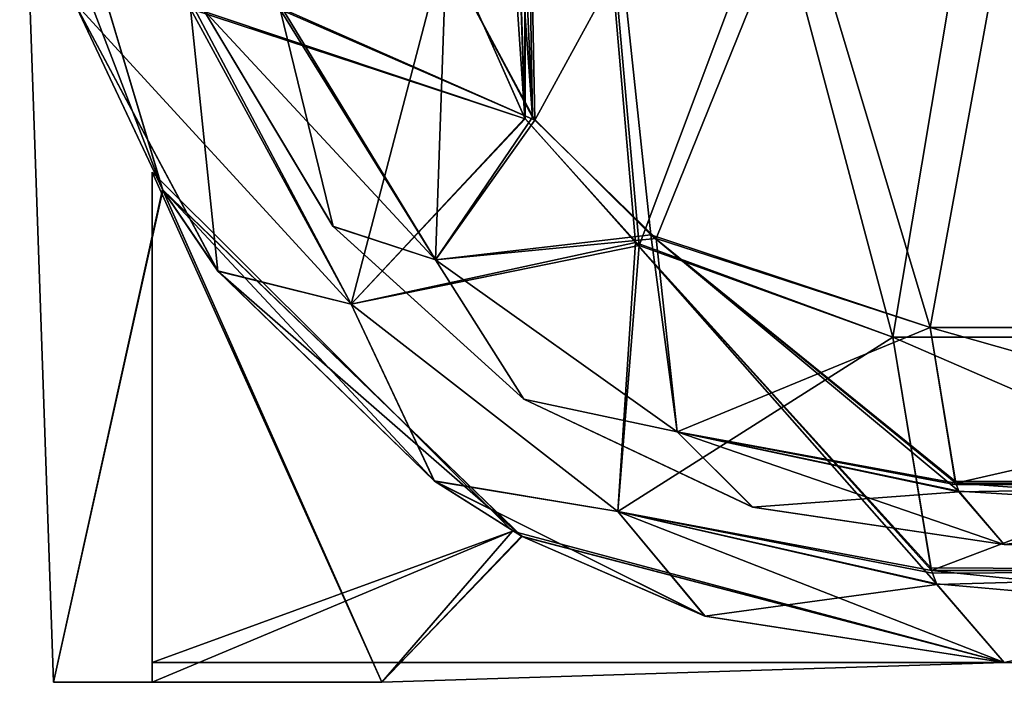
# Model space of a CAD drawing. Header units: millimetres. Extents: x -360 to 362, y 0 to 398.
# Tile 1 of 256: x -327 to -312, y 0 to 10. Entities that reach past the tile are written whole.
import ezdxf

# ---------------------------------------------------------------- set-up
doc = ezdxf.new("R2010")
doc.units = ezdxf.units.MM
doc.header["$LTSCALE"] = 33.374815
for name, color, linetype in [('1947', 7, 'CONTINUOUS'), ('1948', 7, 'CONTINUOUS'), ('1949', 7, 'CONTINUOUS'), ('1951', 7, 'CONTINUOUS'), ('1966', 7, 'CONTINUOUS'), ('1967', 7, 'CONTINUOUS'), ('1968', 7, 'CONTINUOUS'), ('2064', 7, 'CONTINUOUS'), ('2109', 7, 'CONTINUOUS'), ('2110', 7, 'CONTINUOUS'), ('2111', 7, 'CONTINUOUS'), ('2112', 7, 'CONTINUOUS'), ('2113', 7, 'CONTINUOUS'), ('2114', 7, 'CONTINUOUS'), ('2115', 7, 'CONTINUOUS'), ('2116', 7, 'CONTINUOUS'), ('2117', 7, 'CONTINUOUS'), ('2118', 7, 'CONTINUOUS'), ('2142', 7, 'CONTINUOUS'), ('2143', 7, 'CONTINUOUS'), ('2144', 7, 'CONTINUOUS'), ('2209', 7, 'CONTINUOUS'), ('2210', 7, 'CONTINUOUS'), ('2224', 7, 'CONTINUOUS'), ('2253', 7, 'CONTINUOUS'), ('2254', 7, 'CONTINUOUS'), ('2255', 7, 'CONTINUOUS'), ('2256', 7, 'CONTINUOUS'), ('2257', 7, 'CONTINUOUS'), ('2258', 7, 'CONTINUOUS'), ('2259', 7, 'CONTINUOUS'), ('2260', 7, 'CONTINUOUS'), ('2261', 7, 'CONTINUOUS'), ('2262', 7, 'CONTINUOUS'), ('2263', 7, 'CONTINUOUS'), ('2264', 7, 'CONTINUOUS'), ('2265', 7, 'CONTINUOUS'), ('2266', 7, 'CONTINUOUS'), ('2267', 7, 'CONTINUOUS'), ('2268', 7, 'CONTINUOUS'), ('2269', 7, 'CONTINUOUS'), ('2270', 7, 'CONTINUOUS')]:
    doc.layers.add(name, color=color, linetype=linetype)

msp = doc.modelspace()

# ---------------------------------------------------------------- linework, layer by layer
at = {"layer": '1947', "linetype": 'Continuous'}
for points in [[(-324.251, 9.942, -61.057), (-322.28, 6.646, -61.43), (-324.251, 9.942, -285.943), (-324.251, 9.942, -61.057)], [(-324.251, 9.942, -285.943), (-322.28, 6.646, -61.43), (-322.278, 6.644, -285.57), (-324.251, 9.942, -285.943)], [(-322.28, 6.646, -61.43), (-319.375, 4.013, -61.588), (-322.278, 6.644, -285.57), (-322.28, 6.646, -61.43)], [(-322.278, 6.644, -285.57), (-319.375, 4.013, -61.588), (-319.373, 4.011, -285.412), (-322.278, 6.644, -285.57)], [(-319.375, 4.013, -61.588), (-315.891, 2.369, -61.408), (-319.373, 4.011, -285.412), (-319.375, 4.013, -61.588)], [(-319.373, 4.011, -285.412), (-315.891, 2.369, -61.408), (-315.89, 2.368, -285.592), (-319.373, 4.011, -285.412)], [(-315.891, 2.369, -61.408), (-312.059, 1.8, -60.812), (-315.89, 2.368, -285.592), (-315.891, 2.369, -61.408)], [(-312.059, 1.8, -60.812), (-312.059, 1.8, -286.188), (-315.89, 2.368, -285.592), (-312.059, 1.8, -60.812)]]:
    msp.add_3dface(points, dxfattribs=at)
at = {"layer": '1948', "linetype": 'Continuous'}
for points in [[(-323.05, 9.958, -58.322), (-320.557, 10.78, -57.118), (-319.208, 8.263, -57.526), (-323.05, 9.958, -58.322)], [(-324.251, 9.942, -61.057), (-323.084, 9.95, -58.357), (-320.717, 6.137, -59.104), (-324.251, 9.942, -61.057)], [(-322.28, 6.646, -61.43), (-324.251, 9.942, -61.057), (-320.717, 6.137, -59.104), (-322.28, 6.646, -61.43)], [(-323.084, 9.95, -58.357), (-323.05, 9.958, -58.322), (-319.208, 8.263, -57.526), (-323.084, 9.95, -58.357)], [(-320.717, 6.137, -59.104), (-323.084, 9.95, -58.357), (-319.208, 8.263, -57.526), (-320.717, 6.137, -59.104)], [(-317.361, 6.461, -57.678), (-320.717, 6.137, -59.104), (-319.208, 8.263, -57.526), (-317.361, 6.461, -57.678)], [(-319.375, 4.013, -61.588), (-322.28, 6.646, -61.43), (-320.717, 6.137, -59.104), (-319.375, 4.013, -61.588)], [(-317.041, 3.515, -59.286), (-320.717, 6.137, -59.104), (-317.361, 6.461, -57.678), (-317.041, 3.515, -59.286)], [(-313.189, 5.105, -57.039), (-317.041, 3.515, -59.286), (-317.361, 6.461, -57.678), (-313.189, 5.105, -57.039)], [(-317.041, 3.515, -59.286), (-319.375, 4.013, -61.588), (-320.717, 6.137, -59.104), (-317.041, 3.515, -59.286)], [(-312.797, 2.735, -58.35), (-317.041, 3.515, -59.286), (-313.189, 5.105, -57.039), (-312.797, 2.735, -58.35)], [(-315.891, 2.369, -61.408), (-319.375, 4.013, -61.588), (-317.041, 3.515, -59.286), (-315.891, 2.369, -61.408)], [(-312.749, 2.604, -58.508), (-315.891, 2.369, -61.408), (-317.041, 3.515, -59.286), (-312.749, 2.604, -58.508)], [(-312.749, 2.604, -58.508), (-317.041, 3.515, -59.286), (-312.787, 2.708, -58.381), (-312.749, 2.604, -58.508)], [(-312.787, 2.708, -58.381), (-317.041, 3.515, -59.286), (-312.797, 2.735, -58.35), (-312.787, 2.708, -58.381)], [(-312.059, 1.8, -60.812), (-315.891, 2.369, -61.408), (-312.749, 2.604, -58.508), (-312.059, 1.8, -60.812)]]:
    msp.add_3dface(points, dxfattribs=at)
at = {"layer": '1949', "linetype": 'Continuous'}
for points in [[(-312.797, 2.735, -58.35), (-313.189, 5.105, -57.039), (-302.402, 5.105, -50.598), (-312.797, 2.735, -58.35)], [(-304.83, 2.736, -54.444), (-312.797, 2.735, -58.35), (-302.402, 5.105, -50.598), (-304.83, 2.736, -54.444)], [(-312.787, 2.708, -58.381), (-312.797, 2.735, -58.35), (-304.83, 2.736, -54.444), (-312.787, 2.708, -58.381)], [(-312.749, 2.604, -58.508), (-312.787, 2.708, -58.381), (-304.83, 2.736, -54.444), (-312.749, 2.604, -58.508)], [(-312.059, 1.8, -60.812), (-312.749, 2.604, -58.508), (-304.83, 2.736, -54.444), (-312.059, 1.8, -60.812)]]:
    msp.add_3dface(points, dxfattribs=at)
at = {"layer": '1951', "linetype": 'Continuous'}
for points in [[(-320.557, 10.78, -57.118), (-319.558, 26.379, -54.345), (-319.208, 8.263, -57.526), (-320.557, 10.78, -57.118)], [(-319.558, 26.379, -54.345), (-309.308, 26.379, -51.261), (-319.208, 8.263, -57.526), (-319.558, 26.379, -54.345)], [(-309.308, 26.379, -51.261), (-317.361, 6.461, -57.678), (-319.208, 8.263, -57.526), (-309.308, 26.379, -51.261)], [(-309.308, 26.379, -51.261), (-313.189, 5.105, -57.039), (-317.361, 6.461, -57.678), (-309.308, 26.379, -51.261)], [(-313.189, 5.105, -57.039), (-309.308, 26.379, -51.261), (-302.402, 5.105, -50.598), (-313.189, 5.105, -57.039)]]:
    msp.add_3dface(points, dxfattribs=at)
at = {"layer": '1966', "linetype": 'Continuous'}
for points in [[(-313.189, 5.105, -289.961), (-304.83, 2.736, -292.556), (-302.402, 5.105, -296.402), (-313.189, 5.105, -289.961)], [(-304.83, 2.736, -292.556), (-313.189, 5.105, -289.961), (-312.806, 2.763, -288.681), (-304.83, 2.736, -292.556)], [(-312.797, 2.736, -288.651), (-304.83, 2.736, -292.556), (-312.806, 2.763, -288.681), (-312.797, 2.736, -288.651)], [(-312.751, 2.61, -288.499), (-299.616, 1.8, -293.616), (-312.797, 2.736, -288.651), (-312.751, 2.61, -288.499)], [(-312.797, 2.736, -288.651), (-299.616, 1.8, -293.616), (-304.83, 2.736, -292.556), (-312.797, 2.736, -288.651)], [(-312.059, 1.8, -286.188), (-299.616, 1.8, -293.616), (-312.751, 2.61, -288.499), (-312.059, 1.8, -286.188)]]:
    msp.add_3dface(points, dxfattribs=at)
at = {"layer": '1967', "linetype": 'Continuous'}
for points in [[(-320.557, 10.78, -289.882), (-323.05, 9.958, -288.678), (-320.717, 6.137, -287.896), (-320.557, 10.78, -289.882)], [(-320.557, 10.78, -289.882), (-320.717, 6.137, -287.896), (-319.242, 8.308, -289.481), (-320.557, 10.78, -289.882)], [(-324.251, 9.942, -285.943), (-322.278, 6.644, -285.57), (-323.084, 9.95, -288.643), (-324.251, 9.942, -285.943)], [(-323.05, 9.958, -288.678), (-323.084, 9.95, -288.643), (-320.717, 6.137, -287.896), (-323.05, 9.958, -288.678)], [(-323.084, 9.95, -288.643), (-322.278, 6.644, -285.57), (-320.717, 6.137, -287.896), (-323.084, 9.95, -288.643)], [(-319.242, 8.308, -289.481), (-320.717, 6.137, -287.896), (-317.439, 6.517, -289.322), (-319.242, 8.308, -289.481)], [(-322.278, 6.644, -285.57), (-319.373, 4.011, -285.412), (-320.717, 6.137, -287.896), (-322.278, 6.644, -285.57)], [(-320.717, 6.137, -287.896), (-317.041, 3.515, -287.714), (-317.439, 6.517, -289.322), (-320.717, 6.137, -287.896)], [(-312.751, 2.61, -288.499), (-312.797, 2.736, -288.651), (-317.439, 6.517, -289.322), (-312.751, 2.61, -288.499)], [(-317.041, 3.515, -287.714), (-312.751, 2.61, -288.499), (-317.439, 6.517, -289.322), (-317.041, 3.515, -287.714)], [(-312.797, 2.736, -288.651), (-312.806, 2.763, -288.681), (-317.439, 6.517, -289.322), (-312.797, 2.736, -288.651)], [(-312.806, 2.763, -288.681), (-313.189, 5.105, -289.961), (-317.439, 6.517, -289.322), (-312.806, 2.763, -288.681)], [(-320.717, 6.137, -287.896), (-319.373, 4.011, -285.412), (-317.041, 3.515, -287.714), (-320.717, 6.137, -287.896)], [(-319.373, 4.011, -285.412), (-315.89, 2.368, -285.592), (-317.041, 3.515, -287.714), (-319.373, 4.011, -285.412)], [(-315.89, 2.368, -285.592), (-312.059, 1.8, -286.188), (-317.041, 3.515, -287.714), (-315.89, 2.368, -285.592)], [(-312.059, 1.8, -286.188), (-312.751, 2.61, -288.499), (-317.041, 3.515, -287.714), (-312.059, 1.8, -286.188)]]:
    msp.add_3dface(points, dxfattribs=at)
at = {"layer": '1968', "linetype": 'Continuous'}
for points in [[(-320.557, 10.78, -289.882), (-319.242, 8.308, -289.481), (-320.557, 26.368, -292.631), (-320.557, 10.78, -289.882)], [(-320.557, 26.368, -292.631), (-319.242, 8.308, -289.481), (-320.057, 26.368, -292.636), (-320.557, 26.368, -292.631)], [(-320.057, 26.368, -292.636), (-319.242, 8.308, -289.481), (-319.558, 26.379, -292.655), (-320.057, 26.368, -292.636)], [(-317.439, 6.517, -289.322), (-313.189, 5.105, -289.961), (-319.558, 26.379, -292.655), (-317.439, 6.517, -289.322)], [(-319.558, 26.379, -292.655), (-313.189, 5.105, -289.961), (-309.308, 26.379, -295.739), (-319.558, 26.379, -292.655)], [(-319.242, 8.308, -289.481), (-317.439, 6.517, -289.322), (-319.558, 26.379, -292.655), (-319.242, 8.308, -289.481)], [(-313.189, 5.105, -289.961), (-302.402, 5.105, -296.402), (-309.308, 26.379, -295.739), (-313.189, 5.105, -289.961)]]:
    msp.add_3dface(points, dxfattribs=at)
at = {"layer": '2064', "linetype": 'Continuous'}
for points in [[(-326.534, -0.3, -66.5), (-327.05, 14.477, -66.5), (-326.534, -0.3, -86.5), (-326.534, -0.3, -66.5)], [(-326.534, -0.3, -86.5), (-327.05, 14.477, -66.5), (-327.05, 14.477, -86.5), (-326.534, -0.3, -86.5)], [(-326.534, -0.3, -260.5), (-327.05, 14.477, -260.5), (-326.534, -0.3, -280.5), (-326.534, -0.3, -260.5)], [(-326.534, -0.3, -280.5), (-327.05, 14.477, -260.5), (-327.05, 14.477, -280.5), (-326.534, -0.3, -280.5)]]:
    msp.add_3dface(points, dxfattribs=at)
at = {"layer": '2109', "linetype": 'Continuous'}
for points in [[(-327.05, 14.477, -280.5), (-326.222, 10.059, -286.011), (-324.875, 7.205, -280.5), (-327.05, 14.477, -280.5)], [(-326.222, 10.059, -286.011), (-324.035, 5.968, -285.608), (-324.875, 7.205, -280.5), (-326.222, 10.059, -286.011)], [(-324.035, 5.968, -285.608), (-320.742, 2.769, -285.425), (-324.875, 7.205, -280.5), (-324.035, 5.968, -285.608)], [(-324.875, 7.205, -280.5), (-320.742, 2.769, -285.425), (-319.409, 1.924, -280.5), (-324.875, 7.205, -280.5)], [(-320.742, 2.769, -285.425), (-316.62, 0.71, -285.589), (-319.409, 1.924, -280.5), (-320.742, 2.769, -285.425)], [(-312.059, 0, -286.192), (-312.059, 0, -280.5), (-319.409, 1.924, -280.5), (-312.059, 0, -286.192)], [(-316.62, 0.71, -285.589), (-312.059, 0, -286.192), (-319.409, 1.924, -280.5), (-316.62, 0.71, -285.589)]]:
    msp.add_3dface(points, dxfattribs=at)
at = {"layer": '2110', "linetype": 'Continuous'}
for points in [[(-327.05, 14.477, -60.522), (-327.05, 14.477, -66.5), (-324.87, 7.198, -66.5), (-327.05, 14.477, -60.522)], [(-326.802, 12.236, -60.759), (-327.05, 14.477, -60.522), (-324.87, 7.198, -66.5), (-326.802, 12.236, -60.759)], [(-326.222, 10.059, -60.989), (-326.802, 12.236, -60.759), (-324.87, 7.198, -66.5), (-326.222, 10.059, -60.989)], [(-324.033, 5.965, -61.392), (-326.222, 10.059, -60.989), (-324.87, 7.198, -66.5), (-324.033, 5.965, -61.392)], [(-319.402, 1.92, -66.5), (-324.033, 5.965, -61.392), (-324.87, 7.198, -66.5), (-319.402, 1.92, -66.5)], [(-320.736, 2.764, -61.576), (-324.033, 5.965, -61.392), (-319.402, 1.92, -66.5), (-320.736, 2.764, -61.576)], [(-316.613, 0.708, -61.41), (-320.736, 2.764, -61.576), (-319.402, 1.92, -66.5), (-316.613, 0.708, -61.41)], [(-312.059, 0, -66.5), (-316.613, 0.708, -61.41), (-319.402, 1.92, -66.5), (-312.059, 0, -66.5)], [(-312.059, 0, -60.808), (-316.613, 0.708, -61.41), (-312.059, 0, -66.5), (-312.059, 0, -60.808)]]:
    msp.add_3dface(points, dxfattribs=at)
at = {"layer": '2111', "linetype": 'Continuous'}
for points in [[(-327.05, 14.477, -86.5), (-327.05, 14.477, -260.5), (-324.87, 7.198, -260.5), (-327.05, 14.477, -86.5)], [(-324.875, 7.205, -86.5), (-327.05, 14.477, -86.5), (-324.87, 7.198, -260.5), (-324.875, 7.205, -86.5)], [(-319.409, 1.924, -86.5), (-324.875, 7.205, -86.5), (-324.87, 7.198, -260.5), (-319.409, 1.924, -86.5)], [(-319.402, 1.92, -260.5), (-319.409, 1.924, -86.5), (-324.87, 7.198, -260.5), (-319.402, 1.92, -260.5)], [(-312.059, 0, -86.5), (-319.409, 1.924, -86.5), (-312.059, 0, -260.5), (-312.059, 0, -86.5)], [(-312.059, 0, -260.5), (-319.409, 1.924, -86.5), (-319.402, 1.92, -260.5), (-312.059, 0, -260.5)]]:
    msp.add_3dface(points, dxfattribs=at)
at = {"layer": '2112', "linetype": 'Continuous'}
for points in [[(-326.534, -0.3, -280.5), (-327.05, 14.477, -280.5), (-324.875, 7.205, -280.5), (-326.534, -0.3, -280.5)], [(-326.534, -0.3, -280.5), (-324.875, 7.205, -280.5), (-321.534, -0.3, -280.5), (-326.534, -0.3, -280.5)], [(-324.875, 7.205, -280.5), (-319.409, 1.924, -280.5), (-321.534, -0.3, -280.5), (-324.875, 7.205, -280.5)], [(-319.409, 1.924, -280.5), (-312.059, 0, -280.5), (-321.534, -0.3, -280.5), (-319.409, 1.924, -280.5)]]:
    msp.add_3dface(points, dxfattribs=at)
at = {"layer": '2113', "linetype": 'Continuous'}
for points in [[(-326.534, -0.3, -260.5), (-326.534, -0.3, -280.5), (-325.034, -0.3, -262.3), (-326.534, -0.3, -260.5)], [(-326.534, -0.3, -260.5), (-325.034, -0.3, -262.3), (-321.534, -0.3, -260.5), (-326.534, -0.3, -260.5)], [(-326.534, -0.3, -280.5), (-321.534, -0.3, -280.5), (-321.534, -0.3, -278.7), (-326.534, -0.3, -280.5)], [(-325.034, -0.3, -262.3), (-326.534, -0.3, -280.5), (-325.034, -0.3, -278.7), (-325.034, -0.3, -262.3)], [(-325.034, -0.3, -278.7), (-326.534, -0.3, -280.5), (-321.534, -0.3, -278.7), (-325.034, -0.3, -278.7)], [(-321.534, -0.3, -260.5), (-325.034, -0.3, -262.3), (-321.534, -0.3, -262.3), (-321.534, -0.3, -260.5)]]:
    msp.add_3dface(points, dxfattribs=at)
at = {"layer": '2114', "linetype": 'Continuous'}
for points in [[(-325.034, 7.473, -262.3), (-325.034, -0.3, -262.3), (-325.034, 0, -269.6), (-325.034, 7.473, -262.3)], [(-325.034, 0, -271.4), (-325.034, -0.3, -278.7), (-325.034, 7.473, -271.4), (-325.034, 0, -271.4)], [(-325.034, 7.473, -271.4), (-325.034, -0.3, -278.7), (-325.034, 7.473, -278.7), (-325.034, 7.473, -271.4)], [(-325.034, 7.473, -269.6), (-325.034, 7.473, -262.3), (-325.034, 0, -269.6), (-325.034, 7.473, -269.6)], [(-325.034, -0.3, -262.3), (-325.034, -0.3, -278.7), (-325.034, 0, -269.6), (-325.034, -0.3, -262.3)], [(-325.034, 0, -269.6), (-325.034, -0.3, -278.7), (-325.034, 0, -271.4), (-325.034, 0, -269.6)]]:
    msp.add_3dface(points, dxfattribs=at)
at = {"layer": '2115', "linetype": 'Continuous'}
for points in [[(-325.034, -0.3, -262.3), (-325.034, 7.473, -262.3), (-319.546, 2.002, -262.3), (-325.034, -0.3, -262.3)], [(-321.534, -0.3, -262.3), (-325.034, -0.3, -262.3), (-319.546, 2.002, -262.3), (-321.534, -0.3, -262.3)], [(-312.059, 0, -262.3), (-321.534, -0.3, -262.3), (-319.546, 2.002, -262.3), (-312.059, 0, -262.3)]]:
    msp.add_3dface(points, dxfattribs=at)
at = {"layer": '2116', "linetype": 'Continuous'}
for points in [[(-325.034, 7.473, -262.3), (-325.034, 7.473, -269.6), (-319.546, 2.002, -269.6), (-325.034, 7.473, -262.3)], [(-319.546, 2.002, -262.3), (-325.034, 7.473, -262.3), (-319.546, 2.002, -269.6), (-319.546, 2.002, -262.3)], [(-312.059, 0, -262.3), (-319.546, 2.002, -262.3), (-312.059, 0, -269.6), (-312.059, 0, -262.3)], [(-312.059, 0, -269.6), (-319.546, 2.002, -262.3), (-319.546, 2.002, -269.6), (-312.059, 0, -269.6)]]:
    msp.add_3dface(points, dxfattribs=at)
at = {"layer": '2117', "linetype": 'Continuous'}
for points in [[(-325.034, 7.473, -271.4), (-325.034, 7.473, -278.7), (-319.546, 2.002, -278.7), (-325.034, 7.473, -271.4)], [(-325.034, 7.473, -271.4), (-319.546, 2.002, -278.7), (-319.546, 2.002, -271.4), (-325.034, 7.473, -271.4)], [(-312.059, 0, -278.7), (-312.059, 0, -271.4), (-319.546, 2.002, -271.4), (-312.059, 0, -278.7)], [(-319.546, 2.002, -278.7), (-312.059, 0, -278.7), (-319.546, 2.002, -271.4), (-319.546, 2.002, -278.7)]]:
    msp.add_3dface(points, dxfattribs=at)
at = {"layer": '2118', "linetype": 'Continuous'}
for points in [[(-325.034, 0, -269.6), (-325.034, 0, -271.4), (-312.059, 0, -269.6), (-325.034, 0, -269.6)], [(-312.059, 0, -269.6), (-325.034, 0, -271.4), (-312.059, 0, -271.4), (-312.059, 0, -269.6)], [(-325.034, 0, -77.4), (-312.059, 0, -77.4), (-312.059, 0, -75.6), (-325.034, 0, -77.4)], [(-325.034, 0, -75.6), (-325.034, 0, -77.4), (-312.059, 0, -75.6), (-325.034, 0, -75.6)], [(-312.059, 0, -280.5), (-312.059, 0, -286.192), (-297.117, 0, -284.918), (-312.059, 0, -280.5)], [(-312.059, 0, -278.7), (-312.059, 0, -280.5), (-299.39, 0, -276.44), (-312.059, 0, -278.7)], [(-299.39, 0, -276.44), (-312.059, 0, -280.5), (-297.117, 0, -284.918), (-299.39, 0, -276.44)], [(-312.059, 0, -60.808), (-312.059, 0, -66.5), (-297.123, 0, -62.094), (-312.059, 0, -60.808)], [(-312.059, 0, -66.5), (-312.059, 0, -68.3), (-297.123, 0, -62.094), (-312.059, 0, -66.5)], [(-312.059, 0, -86.5), (-312.059, 0, -260.5), (-299.39, 0, -70.56), (-312.059, 0, -86.5)], [(-312.059, 0, -84.7), (-312.059, 0, -86.5), (-299.39, 0, -70.56), (-312.059, 0, -84.7)], [(-312.059, 0, -260.5), (-312.059, 0, -262.3), (-299.39, 0, -70.56), (-312.059, 0, -260.5)], [(-312.059, 0, -262.3), (-312.059, 0, -269.6), (-299.39, 0, -70.56), (-312.059, 0, -262.3)], [(-312.059, 0, -269.6), (-312.059, 0, -271.4), (-299.39, 0, -70.56), (-312.059, 0, -269.6)], [(-312.059, 0, -271.4), (-312.059, 0, -278.7), (-299.39, 0, -276.44), (-312.059, 0, -271.4)], [(-299.39, 0, -70.56), (-312.059, 0, -271.4), (-299.39, 0, -276.44), (-299.39, 0, -70.56)], [(-312.059, 0, -77.4), (-312.059, 0, -84.7), (-299.39, 0, -70.56), (-312.059, 0, -77.4)], [(-312.059, 0, -75.6), (-312.059, 0, -77.4), (-299.39, 0, -70.56), (-312.059, 0, -75.6)], [(-312.059, 0, -68.3), (-312.059, 0, -75.6), (-299.39, 0, -70.56), (-312.059, 0, -68.3)], [(-297.123, 0, -62.094), (-312.059, 0, -68.3), (-299.39, 0, -70.56), (-297.123, 0, -62.094)]]:
    msp.add_3dface(points, dxfattribs=at)
at = {"layer": '2142', "linetype": 'Continuous'}
for points in [[(-320.557, 10.994, -291.92), (-319.962, 26.048, -294.583), (-319.353, 8.283, -291.473), (-320.557, 10.994, -291.92)], [(-319.962, 26.048, -294.583), (-319.368, 26.042, -294.609), (-319.353, 8.283, -291.473), (-319.962, 26.048, -294.583)], [(-319.353, 8.283, -291.473), (-319.368, 26.042, -294.609), (-317.617, 6.356, -291.287), (-319.353, 8.283, -291.473)], [(-317.617, 6.356, -291.287), (-319.368, 26.042, -294.609), (-310.224, 26.042, -297.452), (-317.617, 6.356, -291.287)], [(-313.755, 4.958, -291.852), (-317.617, 6.356, -291.287), (-310.224, 26.042, -297.452), (-313.755, 4.958, -291.852)], [(-303.797, 4.958, -297.797), (-313.755, 4.958, -291.852), (-310.224, 26.042, -297.452), (-303.797, 4.958, -297.797)]]:
    msp.add_3dface(points, dxfattribs=at)
at = {"layer": '2143', "linetype": 'Continuous'}
for points in [[(-324.396, 9.969, -290.133), (-320.557, 10.994, -291.92), (-319.353, 8.283, -291.473), (-324.396, 9.969, -290.133)], [(-326.222, 10.059, -286.011), (-324.449, 9.96, -290.079), (-322.005, 5.459, -289.136), (-326.222, 10.059, -286.011)], [(-324.035, 5.968, -285.608), (-326.222, 10.059, -286.011), (-322.005, 5.459, -289.136), (-324.035, 5.968, -285.608)], [(-324.449, 9.96, -290.079), (-324.396, 9.969, -290.133), (-319.353, 8.283, -291.473), (-324.449, 9.96, -290.079)], [(-324.449, 9.96, -290.079), (-319.353, 8.283, -291.473), (-322.005, 5.459, -289.136), (-324.449, 9.96, -290.079)], [(-319.353, 8.283, -291.473), (-317.617, 6.356, -291.287), (-322.005, 5.459, -289.136), (-319.353, 8.283, -291.473)], [(-317.617, 6.356, -291.287), (-317.944, 2.301, -288.802), (-322.005, 5.459, -289.136), (-317.617, 6.356, -291.287)], [(-317.617, 6.356, -291.287), (-313.755, 4.958, -291.852), (-317.944, 2.301, -288.802), (-317.617, 6.356, -291.287)], [(-320.742, 2.769, -285.425), (-324.035, 5.968, -285.608), (-322.005, 5.459, -289.136), (-320.742, 2.769, -285.425)], [(-317.944, 2.301, -288.802), (-320.742, 2.769, -285.425), (-322.005, 5.459, -289.136), (-317.944, 2.301, -288.802)], [(-317.944, 2.301, -288.802), (-313.755, 4.958, -291.852), (-313.166, 1.403, -289.886), (-317.944, 2.301, -288.802)], [(-316.62, 0.71, -285.589), (-320.742, 2.769, -285.425), (-317.944, 2.301, -288.802), (-316.62, 0.71, -285.589)], [(-313.088, 1.19, -289.628), (-316.62, 0.71, -285.589), (-317.944, 2.301, -288.802), (-313.088, 1.19, -289.628)], [(-313.088, 1.19, -289.628), (-317.944, 2.301, -288.802), (-313.152, 1.363, -289.839), (-313.088, 1.19, -289.628)], [(-313.152, 1.363, -289.839), (-317.944, 2.301, -288.802), (-313.166, 1.403, -289.886), (-313.152, 1.363, -289.839)], [(-312.059, 0, -286.192), (-316.62, 0.71, -285.589), (-313.088, 1.19, -289.628), (-312.059, 0, -286.192)]]:
    msp.add_3dface(points, dxfattribs=at)
at = {"layer": '2144', "linetype": 'Continuous'}
for points in [[(-313.755, 4.958, -291.852), (-303.797, 4.958, -297.797), (-313.166, 1.403, -289.886), (-313.755, 4.958, -291.852)], [(-313.166, 1.403, -289.886), (-303.797, 4.958, -297.797), (-305.58, 1.404, -293.606), (-313.166, 1.403, -289.886)], [(-313.152, 1.363, -289.839), (-313.166, 1.403, -289.886), (-305.58, 1.404, -293.606), (-313.152, 1.363, -289.839)], [(-313.088, 1.19, -289.628), (-313.152, 1.363, -289.839), (-305.58, 1.404, -293.606), (-313.088, 1.19, -289.628)], [(-312.059, 0, -286.192), (-313.088, 1.19, -289.628), (-305.58, 1.404, -293.606), (-312.059, 0, -286.192)]]:
    msp.add_3dface(points, dxfattribs=at)
at = {"layer": '2209', "linetype": 'Continuous'}
for points in [[(-313.755, 4.958, -55.148), (-305.58, 1.404, -53.394), (-303.797, 4.958, -49.203), (-313.755, 4.958, -55.148)], [(-305.58, 1.404, -53.394), (-313.755, 4.958, -55.148), (-313.18, 1.444, -57.067), (-305.58, 1.404, -53.394)], [(-313.166, 1.405, -57.112), (-305.58, 1.404, -53.394), (-313.18, 1.444, -57.067), (-313.166, 1.405, -57.112)], [(-313.091, 1.198, -57.362), (-299.619, 0, -53.381), (-313.166, 1.405, -57.112), (-313.091, 1.198, -57.362)], [(-313.166, 1.405, -57.112), (-299.619, 0, -53.381), (-305.58, 1.404, -53.394), (-313.166, 1.405, -57.112)], [(-312.059, 0, -60.808), (-299.619, 0, -53.381), (-313.091, 1.198, -57.362), (-312.059, 0, -60.808)]]:
    msp.add_3dface(points, dxfattribs=at)
at = {"layer": '2210', "linetype": 'Continuous'}
for points in [[(-322.005, 5.459, -57.864), (-320.557, 10.994, -55.08), (-324.396, 9.969, -56.868), (-322.005, 5.459, -57.864)], [(-320.557, 10.994, -55.08), (-322.005, 5.459, -57.864), (-319.359, 8.293, -55.525), (-320.557, 10.994, -55.08)], [(-326.222, 10.059, -60.989), (-324.033, 5.965, -61.392), (-324.449, 9.96, -56.921), (-326.222, 10.059, -60.989)], [(-324.449, 9.96, -56.921), (-322.005, 5.459, -57.864), (-324.396, 9.969, -56.868), (-324.449, 9.96, -56.921)], [(-324.449, 9.96, -56.921), (-324.033, 5.965, -61.392), (-322.005, 5.459, -57.864), (-324.449, 9.96, -56.921)], [(-319.359, 8.293, -55.525), (-322.005, 5.459, -57.864), (-317.675, 6.402, -55.712), (-319.359, 8.293, -55.525)], [(-322.005, 5.459, -57.864), (-317.944, 2.301, -58.198), (-317.675, 6.402, -55.712), (-322.005, 5.459, -57.864)], [(-317.944, 2.301, -58.198), (-313.091, 1.198, -57.362), (-317.675, 6.402, -55.712), (-317.944, 2.301, -58.198)], [(-313.091, 1.198, -57.362), (-313.166, 1.405, -57.112), (-317.675, 6.402, -55.712), (-313.091, 1.198, -57.362)], [(-313.166, 1.405, -57.112), (-313.18, 1.444, -57.067), (-317.675, 6.402, -55.712), (-313.166, 1.405, -57.112)], [(-313.18, 1.444, -57.067), (-313.755, 4.958, -55.148), (-317.675, 6.402, -55.712), (-313.18, 1.444, -57.067)], [(-324.033, 5.965, -61.392), (-320.736, 2.764, -61.576), (-322.005, 5.459, -57.864), (-324.033, 5.965, -61.392)], [(-322.005, 5.459, -57.864), (-320.736, 2.764, -61.576), (-317.944, 2.301, -58.198), (-322.005, 5.459, -57.864)], [(-320.736, 2.764, -61.576), (-316.613, 0.708, -61.41), (-317.944, 2.301, -58.198), (-320.736, 2.764, -61.576)], [(-316.613, 0.708, -61.41), (-312.059, 0, -60.808), (-317.944, 2.301, -58.198), (-316.613, 0.708, -61.41)], [(-312.059, 0, -60.808), (-313.091, 1.198, -57.362), (-317.944, 2.301, -58.198), (-312.059, 0, -60.808)]]:
    msp.add_3dface(points, dxfattribs=at)
at = {"layer": '2224', "linetype": 'Continuous'}
for points in [[(-320.557, 10.994, -55.08), (-319.359, 8.293, -55.525), (-320.557, 26.066, -52.423), (-320.557, 10.994, -55.08)], [(-320.557, 26.066, -52.423), (-319.359, 8.293, -55.525), (-319.962, 26.048, -52.417), (-320.557, 26.066, -52.423)], [(-319.962, 26.048, -52.417), (-319.359, 8.293, -55.525), (-319.368, 26.042, -52.391), (-319.962, 26.048, -52.417)], [(-317.675, 6.402, -55.712), (-313.755, 4.958, -55.148), (-319.368, 26.042, -52.391), (-317.675, 6.402, -55.712)], [(-319.368, 26.042, -52.391), (-313.755, 4.958, -55.148), (-310.224, 26.042, -49.548), (-319.368, 26.042, -52.391)], [(-319.359, 8.293, -55.525), (-317.675, 6.402, -55.712), (-319.368, 26.042, -52.391), (-319.359, 8.293, -55.525)], [(-313.755, 4.958, -55.148), (-303.797, 4.958, -49.203), (-310.224, 26.042, -49.548), (-313.755, 4.958, -55.148)]]:
    msp.add_3dface(points, dxfattribs=at)
at = {"layer": '2253', "linetype": 'Continuous'}
for points in [[(-312.059, 0, -260.5), (-321.534, -0.3, -260.5), (-312.059, 0, -262.3), (-312.059, 0, -260.5)], [(-321.534, -0.3, -260.5), (-321.534, -0.3, -262.3), (-312.059, 0, -262.3), (-321.534, -0.3, -260.5)]]:
    msp.add_3dface(points, dxfattribs=at)
at = {"layer": '2254', "linetype": 'Continuous'}
for points in [[(-321.534, -0.3, -280.5), (-312.059, 0, -280.5), (-321.534, -0.3, -278.7), (-321.534, -0.3, -280.5)], [(-321.534, -0.3, -278.7), (-312.059, 0, -280.5), (-312.059, 0, -278.7), (-321.534, -0.3, -278.7)]]:
    msp.add_3dface(points, dxfattribs=at)
at = {"layer": '2255', "linetype": 'Continuous'}
for points in [[(-327.05, 14.477, -260.5), (-326.534, -0.3, -260.5), (-324.87, 7.198, -260.5), (-327.05, 14.477, -260.5)], [(-324.87, 7.198, -260.5), (-326.534, -0.3, -260.5), (-321.534, -0.3, -260.5), (-324.87, 7.198, -260.5)], [(-319.402, 1.92, -260.5), (-324.87, 7.198, -260.5), (-321.534, -0.3, -260.5), (-319.402, 1.92, -260.5)], [(-312.059, 0, -260.5), (-319.402, 1.92, -260.5), (-321.534, -0.3, -260.5), (-312.059, 0, -260.5)]]:
    msp.add_3dface(points, dxfattribs=at)
at = {"layer": '2256', "linetype": 'Continuous'}
for points in [[(-325.034, -0.3, -278.7), (-321.534, -0.3, -278.7), (-325.034, 7.473, -278.7), (-325.034, -0.3, -278.7)], [(-325.034, 7.473, -278.7), (-321.534, -0.3, -278.7), (-319.546, 2.002, -278.7), (-325.034, 7.473, -278.7)], [(-321.534, -0.3, -278.7), (-312.059, 0, -278.7), (-319.546, 2.002, -278.7), (-321.534, -0.3, -278.7)]]:
    msp.add_3dface(points, dxfattribs=at)
at = {"layer": '2257', "linetype": 'Continuous'}
for points in [[(-325.034, 0, -271.4), (-325.034, 7.473, -271.4), (-319.546, 2.002, -271.4), (-325.034, 0, -271.4)], [(-312.059, 0, -271.4), (-325.034, 0, -271.4), (-319.546, 2.002, -271.4), (-312.059, 0, -271.4)]]:
    msp.add_3dface(points, dxfattribs=at)
at = {"layer": '2258', "linetype": 'Continuous'}
for points in [[(-325.034, 7.473, -269.6), (-325.034, 0, -269.6), (-319.546, 2.002, -269.6), (-325.034, 7.473, -269.6)], [(-325.034, 0, -269.6), (-312.059, 0, -269.6), (-319.546, 2.002, -269.6), (-325.034, 0, -269.6)]]:
    msp.add_3dface(points, dxfattribs=at)
at = {"layer": '2259', "linetype": 'Continuous'}
for points in [[(-312.059, 0, -86.5), (-312.059, 0, -84.7), (-321.534, -0.3, -84.7), (-312.059, 0, -86.5)], [(-321.534, -0.3, -86.5), (-312.059, 0, -86.5), (-321.534, -0.3, -84.7), (-321.534, -0.3, -86.5)]]:
    msp.add_3dface(points, dxfattribs=at)
at = {"layer": '2260', "linetype": 'Continuous'}
for points in [[(-312.059, 0, -68.3), (-312.059, 0, -66.5), (-321.534, -0.3, -66.5), (-312.059, 0, -68.3)], [(-321.534, -0.3, -68.3), (-312.059, 0, -68.3), (-321.534, -0.3, -66.5), (-321.534, -0.3, -68.3)]]:
    msp.add_3dface(points, dxfattribs=at)
at = {"layer": '2261', "linetype": 'Continuous'}
for points in [[(-325.034, 7.473, -84.7), (-321.534, -0.3, -84.7), (-319.546, 2.002, -84.7), (-325.034, 7.473, -84.7)], [(-321.534, -0.3, -84.7), (-325.034, 7.473, -84.7), (-325.034, -0.3, -84.7), (-321.534, -0.3, -84.7)], [(-321.534, -0.3, -84.7), (-312.059, 0, -84.7), (-319.546, 2.002, -84.7), (-321.534, -0.3, -84.7)]]:
    msp.add_3dface(points, dxfattribs=at)
at = {"layer": '2262', "linetype": 'Continuous'}
for points in [[(-325.034, 7.473, -84.7), (-319.546, 2.002, -84.7), (-325.034, 7.473, -77.4), (-325.034, 7.473, -84.7)], [(-325.034, 7.473, -77.4), (-319.546, 2.002, -84.7), (-319.546, 2.002, -77.4), (-325.034, 7.473, -77.4)], [(-312.059, 0, -84.7), (-312.059, 0, -77.4), (-319.546, 2.002, -77.4), (-312.059, 0, -84.7)], [(-319.546, 2.002, -84.7), (-312.059, 0, -84.7), (-319.546, 2.002, -77.4), (-319.546, 2.002, -84.7)]]:
    msp.add_3dface(points, dxfattribs=at)
at = {"layer": '2263', "linetype": 'Continuous'}
for points in [[(-325.034, 7.473, -75.6), (-319.546, 2.002, -75.6), (-325.034, 7.473, -68.3), (-325.034, 7.473, -75.6)], [(-325.034, 7.473, -68.3), (-319.546, 2.002, -75.6), (-319.546, 2.002, -68.3), (-325.034, 7.473, -68.3)], [(-312.059, 0, -75.6), (-312.059, 0, -68.3), (-319.546, 2.002, -68.3), (-312.059, 0, -75.6)], [(-319.546, 2.002, -75.6), (-312.059, 0, -75.6), (-319.546, 2.002, -68.3), (-319.546, 2.002, -75.6)]]:
    msp.add_3dface(points, dxfattribs=at)
at = {"layer": '2264', "linetype": 'Continuous'}
for points in [[(-325.034, 0, -77.4), (-325.034, -0.3, -84.7), (-325.034, 7.473, -77.4), (-325.034, 0, -77.4)], [(-325.034, 0, -75.6), (-325.034, 7.473, -75.6), (-325.034, 7.473, -68.3), (-325.034, 0, -75.6)], [(-325.034, 0, -75.6), (-325.034, 7.473, -68.3), (-325.034, -0.3, -68.3), (-325.034, 0, -75.6)], [(-325.034, -0.3, -84.7), (-325.034, 7.473, -84.7), (-325.034, 7.473, -77.4), (-325.034, -0.3, -84.7)], [(-325.034, 0, -77.4), (-325.034, 0, -75.6), (-325.034, -0.3, -84.7), (-325.034, 0, -77.4)], [(-325.034, -0.3, -84.7), (-325.034, 0, -75.6), (-325.034, -0.3, -68.3), (-325.034, -0.3, -84.7)]]:
    msp.add_3dface(points, dxfattribs=at)
at = {"layer": '2265', "linetype": 'Continuous'}
for points in [[(-326.534, -0.3, -66.5), (-326.534, -0.3, -86.5), (-325.034, -0.3, -68.3), (-326.534, -0.3, -66.5)], [(-321.534, -0.3, -66.5), (-326.534, -0.3, -66.5), (-325.034, -0.3, -68.3), (-321.534, -0.3, -66.5)], [(-326.534, -0.3, -86.5), (-321.534, -0.3, -86.5), (-321.534, -0.3, -84.7), (-326.534, -0.3, -86.5)], [(-326.534, -0.3, -86.5), (-321.534, -0.3, -84.7), (-325.034, -0.3, -84.7), (-326.534, -0.3, -86.5)], [(-326.534, -0.3, -86.5), (-325.034, -0.3, -84.7), (-325.034, -0.3, -68.3), (-326.534, -0.3, -86.5)], [(-321.534, -0.3, -68.3), (-321.534, -0.3, -66.5), (-325.034, -0.3, -68.3), (-321.534, -0.3, -68.3)]]:
    msp.add_3dface(points, dxfattribs=at)
at = {"layer": '2266', "linetype": 'Continuous'}
for points in [[(-326.534, -0.3, -86.5), (-327.05, 14.477, -86.5), (-324.875, 7.205, -86.5), (-326.534, -0.3, -86.5)], [(-326.534, -0.3, -86.5), (-324.875, 7.205, -86.5), (-321.534, -0.3, -86.5), (-326.534, -0.3, -86.5)], [(-324.875, 7.205, -86.5), (-319.409, 1.924, -86.5), (-321.534, -0.3, -86.5), (-324.875, 7.205, -86.5)], [(-319.409, 1.924, -86.5), (-312.059, 0, -86.5), (-321.534, -0.3, -86.5), (-319.409, 1.924, -86.5)]]:
    msp.add_3dface(points, dxfattribs=at)
at = {"layer": '2267', "linetype": 'Continuous'}
for points in [[(-327.05, 14.477, -66.5), (-326.534, -0.3, -66.5), (-324.87, 7.198, -66.5), (-327.05, 14.477, -66.5)], [(-324.87, 7.198, -66.5), (-326.534, -0.3, -66.5), (-321.534, -0.3, -66.5), (-324.87, 7.198, -66.5)], [(-319.402, 1.92, -66.5), (-324.87, 7.198, -66.5), (-321.534, -0.3, -66.5), (-319.402, 1.92, -66.5)], [(-312.059, 0, -66.5), (-319.402, 1.92, -66.5), (-321.534, -0.3, -66.5), (-312.059, 0, -66.5)]]:
    msp.add_3dface(points, dxfattribs=at)
at = {"layer": '2268', "linetype": 'Continuous'}
for points in [[(-325.034, 7.473, -68.3), (-319.546, 2.002, -68.3), (-325.034, -0.3, -68.3), (-325.034, 7.473, -68.3)], [(-319.546, 2.002, -68.3), (-321.534, -0.3, -68.3), (-325.034, -0.3, -68.3), (-319.546, 2.002, -68.3)], [(-312.059, 0, -68.3), (-321.534, -0.3, -68.3), (-319.546, 2.002, -68.3), (-312.059, 0, -68.3)]]:
    msp.add_3dface(points, dxfattribs=at)
at = {"layer": '2269', "linetype": 'Continuous'}
for points in [[(-325.034, 0, -75.6), (-319.546, 2.002, -75.6), (-325.034, 7.473, -75.6), (-325.034, 0, -75.6)], [(-325.034, 0, -75.6), (-312.059, 0, -75.6), (-319.546, 2.002, -75.6), (-325.034, 0, -75.6)]]:
    msp.add_3dface(points, dxfattribs=at)
at = {"layer": '2270', "linetype": 'Continuous'}
for points in [[(-325.034, 0, -77.4), (-325.034, 7.473, -77.4), (-319.546, 2.002, -77.4), (-325.034, 0, -77.4)], [(-312.059, 0, -77.4), (-325.034, 0, -77.4), (-319.546, 2.002, -77.4), (-312.059, 0, -77.4)]]:
    msp.add_3dface(points, dxfattribs=at)

doc.saveas('drawing.dxf')
